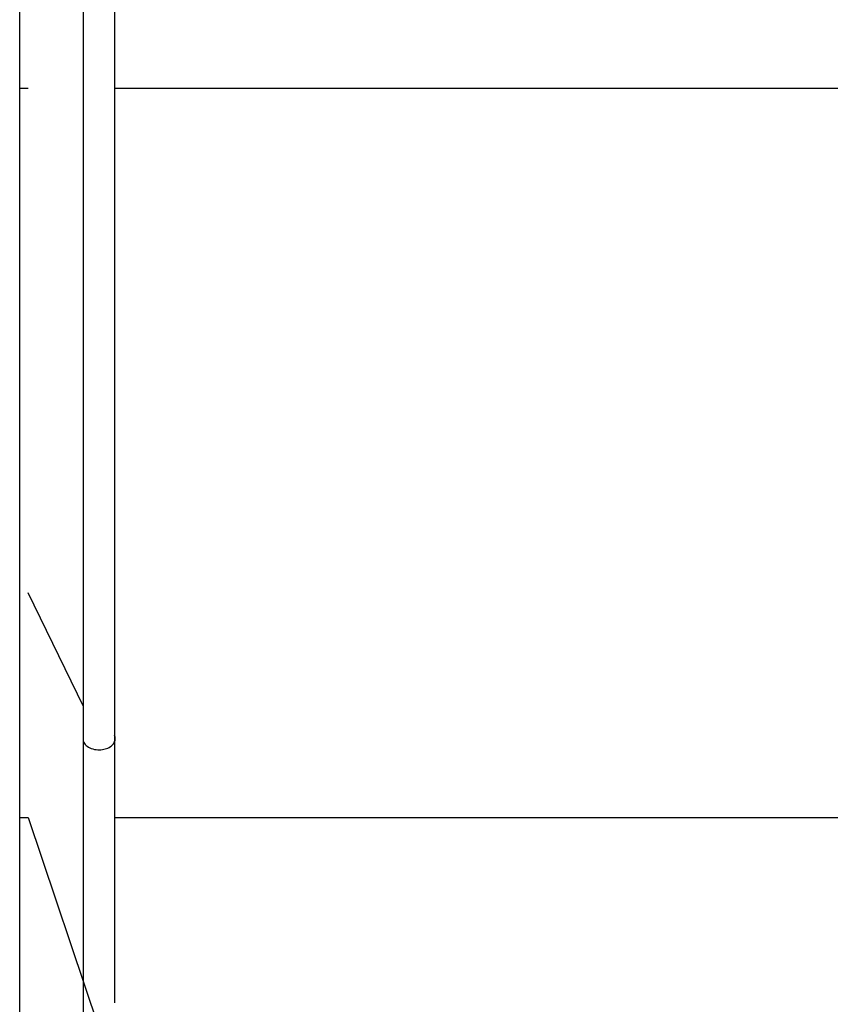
# Paper-space layout '_Posterior' of a CAD drawing. Header units: inches. Extents: x -3.7 to 0.4, y -6.4 to 5.5.
# Tile 4 of 7: x -2.6 to -1.6, y -1.6 to -0.4. Entities that reach past the tile are written whole.
import ezdxf

# ---------------------------------------------------------------- set-up
doc = ezdxf.new("R2010")
doc.units = ezdxf.units.IN
doc.header["$MEASUREMENT"] = 0

psp = doc.layouts.new('_Posterior')

# ---------------------------------------------------------------- linework, layer by layer
at = {"color": 7, "linetype": 'Continuous', "lineweight": 25}
for p, q in [((-2.627, -0.4496), (-2.6168, -0.4496)), ((-2.512, -0.4496), (-0.7685, -0.4496)), ((-2.5496, -1.2006), (-2.6168, -1.0626)), ((-2.627, -1.3354), (-2.6168, -1.3354)), ((-2.6168, -1.3354), (-2.5306, -1.5913)), ((-2.512, -1.3354), (-0.7685, -1.3354))]:
    psp.add_line(p, q, dxfattribs=at)
for points, knots in [([(-2.627, -2.4125), (-2.627, -2.2933), (-2.627, -2.0473), (-2.627, -1.6566), (-2.627, -1.2355), (-2.627, -0.8157), (-2.627, -0.4027), (-2.627, -0.0011), (-2.627, 0.4171), (-2.627, 0.8492), (-2.627, 1.2662), (-2.627, 1.6641), (-2.627, 2.0402), (-2.627, 2.4149), (-2.627, 2.7844), (-2.627, 3.1449), (-2.627, 3.4922), (-2.627, 3.8218), (-2.627, 4.1296), (-2.627, 4.4112), (-2.627, 4.663), (-2.627, 4.8815), (-2.627, 5.0639), (-2.627, 5.208), (-2.627, 5.3131), (-2.627, 5.3763), (-2.627, 5.4023), (-2.627, 5.393), (-2.627, 5.3899)], [0, 0, 0, 0, 0.033234, 0.068606, 0.106235, 0.146236, 0.180014, 0.215416, 0.252471, 0.291195, 0.331588, 0.36651, 0.402551, 0.439672, 0.477824, 0.51694, 0.556941, 0.597732, 0.639207, 0.681246, 0.723717, 0.766481, 0.809394, 0.852306, 0.895071, 0.937542, 0.97958, 1, 1, 1, 1]), ([(-2.5496, -1.2433), (-2.5496, -1.1861), (-2.5496, -1.0719), (-2.5496, -0.8684), (-2.5496, -0.651), (-2.5496, -0.4253), (-2.5496, -0.2006), (-2.5496, 0.0145), (-2.5496, 0.2117), (-2.5496, 0.3835), (-2.5496, 0.5236), (-2.5496, 0.6251), (-2.5496, 0.6872), (-2.5496, 0.6926), (-2.5496, 0.6951)], [0, 0, 0, 0, 0.084083, 0.168165, 0.252248, 0.33633, 0.420413, 0.504495, 0.588578, 0.67266, 0.756743, 0.840826, 0.924908, 1, 1, 1, 1]), ([(-2.512, 0.6735), (-2.512, 0.6722), (-2.512, 0.6667), (-2.512, 0.6131), (-2.512, 0.5143), (-2.512, 0.3752), (-2.512, 0.2052), (-2.512, 0.0099), (-2.512, -0.2031), (-2.512, -0.4255), (-2.512, -0.649), (-2.512, -0.8642), (-2.512, -1.0657), (-2.512, -1.1788), (-2.512, -1.2354)], [0, 0, 0, 0, 0.025976, 0.114524, 0.203071, 0.291619, 0.380167, 0.468714, 0.557262, 0.645809, 0.734357, 0.822905, 0.911452, 1, 1, 1, 1]), ([(-2.5496, -1.2433), (-2.549, -1.2449), (-2.5479, -1.2465), (-2.5446, -1.2495), (-2.5425, -1.2508), (-2.5376, -1.2526), (-2.5349, -1.2532), (-2.5297, -1.2535), (-2.5271, -1.2532), (-2.5227, -1.2523), (-2.5204, -1.2515), (-2.5163, -1.2493), (-2.5145, -1.2478), (-2.5119, -1.2444), (-2.5112, -1.2425), (-2.5108, -1.2388), (-2.5112, -1.237), (-2.512, -1.2354)], [0, 0, 0, 0, 0.125, 0.125, 0.25, 0.25, 0.375, 0.375, 0.5, 0.5, 0.625, 0.625, 0.75, 0.75, 0.875, 0.875, 1, 1, 1, 1]), ([(-2.5496, -1.5943), (-2.5496, -1.595), (-2.5496, -1.6021), (-2.5496, -1.5739), (-2.5496, -1.5068), (-2.5496, -1.3968), (-2.5496, -1.2944), (-2.5496, -1.2433)], [0, 0, 0, 0, 0.026036, 0.269527, 0.513018, 0.756509, 1, 1, 1, 1]), ([(-2.512, -1.2354), (-2.512, -1.2864), (-2.512, -1.3883), (-2.512, -1.4927), (-2.512, -1.5509), (-2.512, -1.56), (-2.512, -1.5607)], [0, 0, 0, 0, 0.323646, 0.647291, 0.970937, 1, 1, 1, 1])]:
    psp.add_open_spline(points, degree=3, knots=knots, dxfattribs=at)

doc.saveas('drawing.dxf')
